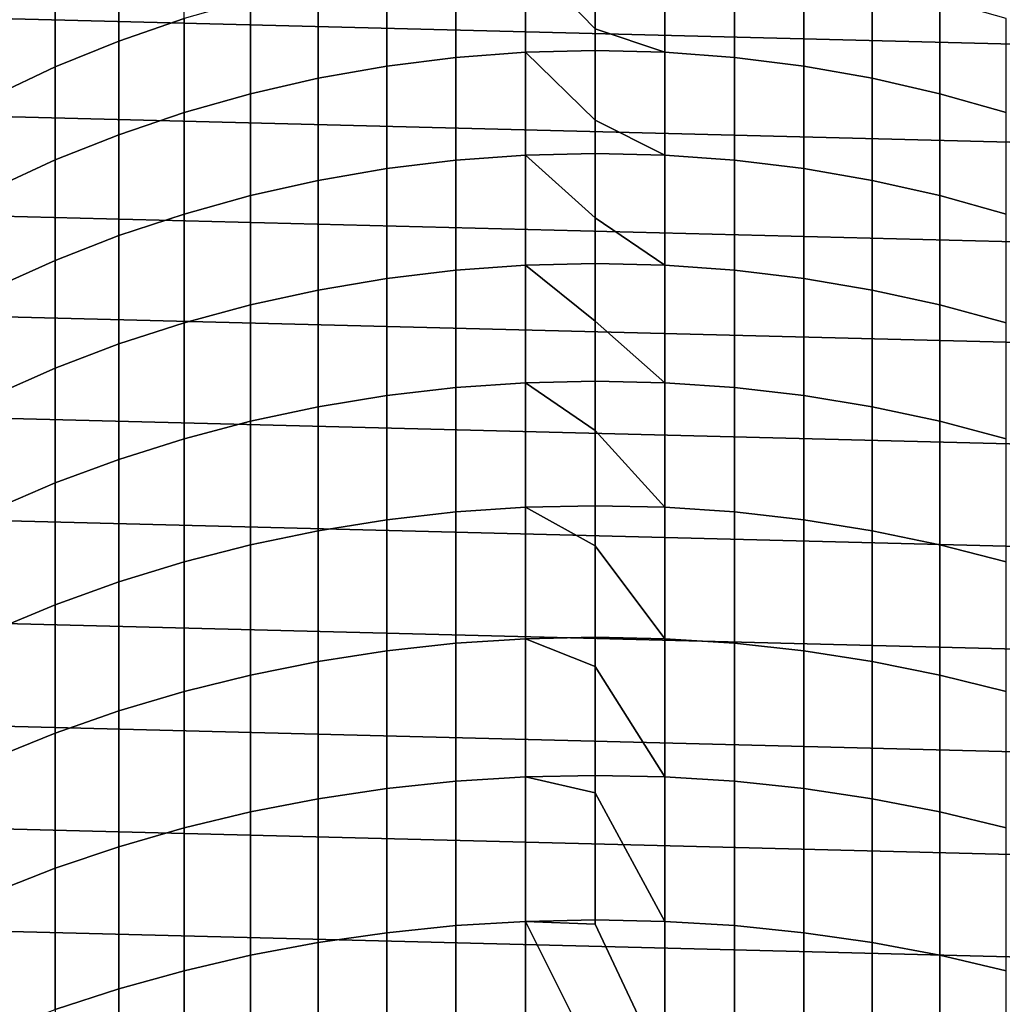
# Model space of a CAD drawing. Header units: metres. Extents: x -22 to 95, y -240 to 22.
# Tile 64 of 180: x -6 to 4, y -3 to 7. Entities that reach past the tile are written whole.
import ezdxf

# ---------------------------------------------------------------- set-up
doc = ezdxf.new("R2010")
doc.units = ezdxf.units.M
doc.layers.add('solid_10_151_013_XXX', color=7, linetype='CONTINUOUS')

msp = doc.modelspace()

# ---------------------------------------------------------------- linework, layer by layer
at = {"layer": 'solid_10_151_013_XXX'}
for points in [[(-20.217182, 8.675555), (20.630594, 7.640606), (20.99091, 6.586448), (-20.630594, 7.640606)], [(-5.166226, 7.034382, 266.602814), (-4.458767, 7.278881, 266.717468), (-4.458767, 8.214568, 264.614227), (-5.166226, 7.965693, 264.509399)], [(-5.85743, 6.754353, 266.471466), (-5.166226, 7.034382, 266.602814), (-5.166226, 7.965693, 264.509399), (-5.85743, 7.680652, 264.389343)], [(-1.51152, 6.857277, 269.091431), (-0.756951, 6.913779, 269.120728), (-0.756951, 7.945547, 267.030121), (-1.51152, 7.887922, 267.003082)], [(0, 7.166932, 268.673798), (0, 7.964775, 267.039124), (-0.756951, 7.945547, 267.030121)], [(-0.756951, 6.913779, 269.120728), (0, 6.932633, 269.130493), (0, 7.166932, 268.673798), (-0.756951, 7.945547, 267.030121)], [(0.756951, 7.945547, 267.030121), (0, 7.964775, 267.039124), (0, 7.166932, 268.673798), (0.756951, 6.913779, 269.120728)], [(0.756951, 6.913779, 269.120728), (1.51152, 6.857277, 269.091431), (1.51152, 7.887922, 267.003082), (0.756951, 7.945547, 267.030121)], [(-2.261334, 6.763305, 269.042694), (-1.51152, 6.857277, 269.091431), (-1.51152, 7.887922, 267.003082), (-2.261334, 7.792082, 266.95816)], [(1.51152, 6.857277, 269.091431), (2.261334, 6.763305, 269.042694), (2.261334, 7.792082, 266.95816), (1.51152, 7.887922, 267.003082)], [(-3.004033, 6.632158, 268.97467), (-2.261334, 6.763305, 269.042694), (-2.261334, 7.792082, 266.95816), (-3.004033, 7.658328, 266.895416)], [(2.261334, 6.763305, 269.042694), (3.004033, 6.632158, 268.97467), (3.004033, 7.658328, 266.895416), (2.261334, 7.792082, 266.95816)], [(-20.630594, 7.640606), (20.99091, 6.586448), (21.297699, 5.514322), (-20.99091, 6.586448)], [(-6.530205, 6.439676, 266.323914), (-5.85743, 6.754353, 266.471466), (-5.85743, 7.680652, 264.389343), (-6.530205, 7.360343, 264.254425)], [(-3.737279, 6.464249, 268.887604), (-3.004033, 6.632158, 268.97467), (-3.004033, 7.658328, 266.895416), (-3.737279, 7.487082, 266.815094)], [(3.004033, 6.632158, 268.97467), (3.737279, 6.464249, 268.887604), (3.737279, 7.487082, 266.815094), (3.004033, 7.658328, 266.895416)], [(-4.458767, 6.260106, 268.781738), (-3.737279, 6.464249, 268.887604), (-3.737279, 7.487082, 266.815094), (-4.458767, 7.278881, 266.717468)], [(3.737279, 6.464249, 268.887604), (4.458767, 6.260106, 268.781738), (4.458767, 7.278881, 266.717468), (3.737279, 7.487082, 266.815094)], [(-5.166226, 6.020371, 268.65744), (-4.458767, 6.260106, 268.781738), (-4.458767, 7.278881, 266.717468), (-5.166226, 7.034382, 266.602814)], [(0.756951, 6.913779, 269.120728), (0, 7.166932, 268.673798), (0, 6.932633, 269.130493)], [(-5.85743, 5.745799, 268.515045), (-5.166226, 6.020371, 268.65744), (-5.166226, 7.034382, 266.602814), (-5.85743, 6.754353, 266.471466)], [(-2.261334, 5.652259, 271.084564), (-1.51152, 5.744215, 271.136993), (-1.51152, 6.857277, 269.091431), (-2.261334, 6.763305, 269.042694)], [(-1.51152, 5.744215, 271.136993), (-0.756951, 5.799503, 271.168549), (-0.756951, 6.913779, 269.120728), (-1.51152, 6.857277, 269.091431)], [(0, 6.17676, 270.540588), (0, 6.932633, 269.130493), (-0.756951, 6.913779, 269.120728)], [(-0.756951, 5.799503, 271.168549), (0, 5.817953, 271.179047), (0, 6.17676, 270.540588), (-0.756951, 6.913779, 269.120728)], [(0.756951, 6.913779, 269.120728), (0, 6.932633, 269.130493), (0, 6.17676, 270.540588), (0.756951, 5.799503, 271.168549)], [(0.756951, 5.799503, 271.168549), (1.51152, 5.744215, 271.136993), (1.51152, 6.857277, 269.091431), (0.756951, 6.913779, 269.120728)], [(1.51152, 5.744215, 271.136993), (2.261334, 5.652259, 271.084564), (2.261334, 6.763305, 269.042694), (1.51152, 6.857277, 269.091431)], [(-6.530205, 5.437254, 268.355042), (-5.85743, 5.745799, 268.515045), (-5.85743, 6.754353, 266.471466), (-6.530205, 6.439676, 266.323914)], [(-3.004033, 5.523927, 271.011383), (-2.261334, 5.652259, 271.084564), (-2.261334, 6.763305, 269.042694), (-3.004033, 6.632158, 268.97467)], [(2.261334, 5.652259, 271.084564), (3.004033, 5.523927, 271.011383), (3.004033, 6.632158, 268.97467), (2.261334, 6.763305, 269.042694)], [(-3.737279, 5.359622, 270.917694), (-3.004033, 5.523927, 271.011383), (-3.004033, 6.632158, 268.97467), (-3.737279, 6.464249, 268.887604)], [(3.004033, 5.523927, 271.011383), (3.737279, 5.359622, 270.917694), (3.737279, 6.464249, 268.887604), (3.004033, 6.632158, 268.97467)], [(-20.99091, 6.586448), (21.297699, 5.514322), (21.54973, 4.428241), (-21.297699, 5.514322)], [(-4.458767, 5.15986, 270.803772), (-3.737279, 5.359622, 270.917694), (-3.737279, 6.464249, 268.887604), (-4.458767, 6.260106, 268.781738)], [(3.737279, 5.359622, 270.917694), (4.458767, 5.15986, 270.803772), (4.458767, 6.260106, 268.781738), (3.737279, 6.464249, 268.887604)], [(-5.166226, 4.925271, 270.670013), (-4.458767, 5.15986, 270.803772), (-4.458767, 6.260106, 268.781738), (-5.166226, 6.020371, 268.65744)], [(0.756951, 5.799503, 271.168549), (0, 6.17676, 270.540588), (0, 5.817953, 271.179047)], [(-5.85743, 4.656593, 270.516785), (-5.166226, 4.925271, 270.670013), (-5.166226, 6.020371, 268.65744), (-5.85743, 5.745799, 268.515045)], [(-1.51152, 4.550501, 273.136597), (-0.756951, 4.60449, 273.170319), (-0.756951, 5.799503, 271.168549), (-1.51152, 5.744215, 271.136993)], [(0, 5.119812, 272.370422), (0, 5.817953, 271.179047), (-0.756951, 5.799503, 271.168549)], [(-0.756951, 4.60449, 273.170319), (0, 4.622505, 273.181549), (0, 5.119812, 272.370422), (-0.756951, 5.799503, 271.168549)], [(0.756951, 5.799503, 271.168549), (0, 5.817953, 271.179047), (0, 5.119812, 272.370422), (0.756951, 4.60449, 273.170319)], [(0.756951, 4.60449, 273.170319), (1.51152, 4.550501, 273.136597), (1.51152, 5.744215, 271.136993), (0.756951, 5.799503, 271.168549)], [(-6.530205, 4.35467, 270.344604), (-5.85743, 4.656593, 270.516785), (-5.85743, 5.745799, 268.515045), (-6.530205, 5.437254, 268.355042)], [(-2.261334, 4.46071, 273.080536), (-1.51152, 4.550501, 273.136597), (-1.51152, 5.744215, 271.136993), (-2.261334, 5.652259, 271.084564)], [(1.51152, 4.550501, 273.136597), (2.261334, 4.46071, 273.080536), (2.261334, 5.652259, 271.084564), (1.51152, 5.744215, 271.136993)], [(-3.004033, 4.335396, 273.002289), (-2.261334, 4.46071, 273.080536), (-2.261334, 5.652259, 271.084564), (-3.004033, 5.523927, 271.011383)], [(2.261334, 4.46071, 273.080536), (3.004033, 4.335396, 273.002289), (3.004033, 5.523927, 271.011383), (2.261334, 5.652259, 271.084564)], [(-21.297699, 5.514322), (21.54973, 4.428241), (21.746239, 3.33181), (-21.54973, 4.428241)], [(-3.737279, 4.174956, 272.90213), (-3.004033, 4.335396, 273.002289), (-3.004033, 5.523927, 271.011383), (-3.737279, 5.359622, 270.917694)], [(3.004033, 4.335396, 273.002289), (3.737279, 4.174956, 272.90213), (3.737279, 5.359622, 270.917694), (3.004033, 5.523927, 271.011383)], [(-4.458767, 3.979894, 272.780334), (-3.737279, 4.174956, 272.90213), (-3.737279, 5.359622, 270.917694), (-4.458767, 5.15986, 270.803772)], [(3.737279, 4.174956, 272.90213), (4.458767, 3.979894, 272.780334), (4.458767, 5.15986, 270.803772), (3.737279, 5.359622, 270.917694)], [(-5.166226, 3.750823, 272.637329), (-4.458767, 3.979894, 272.780334), (-4.458767, 5.15986, 270.803772), (-5.166226, 4.925271, 270.670013)], [(0.756951, 4.60449, 273.170319), (0, 5.119812, 272.370422), (0, 4.622505, 273.181549)], [(-5.85743, 3.488465, 272.473541), (-5.166226, 3.750823, 272.637329), (-5.166226, 4.925271, 270.670013), (-5.85743, 4.656593, 270.516785)], [(-6.530205, 3.193645, 272.289459), (-5.85743, 3.488465, 272.473541), (-5.85743, 4.656593, 270.516785), (-6.530205, 4.35467, 270.344604)], [(-1.51152, 3.278036, 275.087036), (-0.756951, 3.330638, 275.122864), (-0.756951, 4.60449, 273.170319), (-1.51152, 4.550501, 273.136597)], [(0, 3.997466, 274.160889), (0, 4.622505, 273.181549), (-0.756951, 4.60449, 273.170319)], [(-0.756951, 3.330638, 275.122864), (0, 3.348191, 275.134827), (0, 3.997466, 274.160889), (-0.756951, 4.60449, 273.170319)], [(0.756951, 4.60449, 273.170319), (0, 4.622505, 273.181549), (0, 3.997466, 274.160889), (0.756951, 3.330638, 275.122864)], [(0.756951, 3.330638, 275.122864), (1.51152, 3.278036, 275.087036), (1.51152, 4.550501, 273.136597), (0.756951, 4.60449, 273.170319)], [(-2.261334, 3.19055, 275.027435), (-1.51152, 3.278036, 275.087036), (-1.51152, 4.550501, 273.136597), (-2.261334, 4.46071, 273.080536)], [(1.51152, 3.278036, 275.087036), (2.261334, 3.19055, 275.027435), (2.261334, 4.46071, 273.080536), (1.51152, 4.550501, 273.136597)], [(-21.54973, 4.428241), (21.746239, 3.33181), (21.887098, 2.225952), (-21.746239, 3.33181)], [(-3.004033, 3.068455, 274.944275), (-2.261334, 3.19055, 275.027435), (-2.261334, 4.46071, 273.080536), (-3.004033, 4.335396, 273.002289)], [(2.261334, 3.19055, 275.027435), (3.004033, 3.068455, 274.944275), (3.004033, 4.335396, 273.002289), (2.261334, 4.46071, 273.080536)], [(-3.737279, 2.912135, 274.837769), (-3.004033, 3.068455, 274.944275), (-3.004033, 4.335396, 273.002289), (-3.737279, 4.174956, 272.90213)], [(3.004033, 3.068455, 274.944275), (3.737279, 2.912135, 274.837769), (3.737279, 4.174956, 272.90213), (3.004033, 4.335396, 273.002289)], [(-4.458767, 2.722082, 274.708313), (-3.737279, 2.912135, 274.837769), (-3.737279, 4.174956, 272.90213), (-4.458767, 3.979894, 272.780334)], [(3.737279, 2.912135, 274.837769), (4.458767, 2.722082, 274.708313), (4.458767, 3.979894, 272.780334), (3.737279, 4.174956, 272.90213)], [(-5.166226, 2.498894, 274.556274), (-4.458767, 2.722082, 274.708313), (-4.458767, 3.979894, 272.780334), (-5.166226, 3.750823, 272.637329)], [(0.756951, 3.330638, 275.122864), (0, 3.997466, 274.160889), (0, 3.348191, 275.134827)], [(-5.85743, 2.243273, 274.382141), (-5.166226, 2.498894, 274.556274), (-5.166226, 3.750823, 272.637329), (-5.85743, 3.488465, 272.473541)], [(-6.530205, 1.956024, 274.186462), (-5.85743, 2.243273, 274.382141), (-5.85743, 3.488465, 272.473541), (-6.530205, 3.193645, 272.289459)], [(-21.746239, 3.33181), (21.887098, 2.225952), (21.971785, 1.1139), (-21.887098, 2.225952)], [(-1.51152, 1.928841, 276.985199), (-0.756951, 1.979973, 277.023102), (-0.756951, 3.330638, 275.122864), (-1.51152, 3.278036, 275.087036)], [(0, 2.811188, 275.909637), (0, 3.348191, 275.134827), (-0.756951, 3.330638, 275.122864)], [(-0.756951, 1.979973, 277.023102), (0, 1.997035, 277.035736), (0, 2.811188, 275.909637), (-0.756951, 3.330638, 275.122864)], [(0.756951, 3.330638, 275.122864), (0, 3.348191, 275.134827), (0, 2.811188, 275.909637), (0.756951, 1.979973, 277.023102)], [(0.756951, 1.979973, 277.023102), (1.51152, 1.928841, 276.985199), (1.51152, 3.278036, 275.087036), (0.756951, 3.330638, 275.122864)], [(-2.261334, 1.8438, 276.92215), (-1.51152, 1.928841, 276.985199), (-1.51152, 3.278036, 275.087036), (-2.261334, 3.19055, 275.027435)], [(1.51152, 1.928841, 276.985199), (2.261334, 1.8438, 276.92215), (2.261334, 3.19055, 275.027435), (1.51152, 3.278036, 275.087036)], [(-3.004033, 1.725116, 276.834198), (-2.261334, 1.8438, 276.92215), (-2.261334, 3.19055, 275.027435), (-3.004033, 3.068455, 274.944275)], [(2.261334, 1.8438, 276.92215), (3.004033, 1.725116, 276.834198), (3.004033, 3.068455, 274.944275), (2.261334, 3.19055, 275.027435)], [(-3.737279, 1.573165, 276.721558), (-3.004033, 1.725116, 276.834198), (-3.004033, 3.068455, 274.944275), (-3.737279, 2.912135, 274.837769)], [(3.004033, 1.725116, 276.834198), (3.737279, 1.573165, 276.721558), (3.737279, 2.912135, 274.837769), (3.004033, 3.068455, 274.944275)], [(-4.458767, 1.388423, 276.584625), (-3.737279, 1.573165, 276.721558), (-3.737279, 2.912135, 274.837769), (-4.458767, 2.722082, 274.708313)], [(3.737279, 1.573165, 276.721558), (4.458767, 1.388423, 276.584625), (4.458767, 2.722082, 274.708313), (3.737279, 2.912135, 274.837769)], [(0.756951, 1.979973, 277.023102), (0, 2.811188, 275.909637), (0, 1.997035, 277.035736)], [(-5.166226, 1.171473, 276.423798), (-4.458767, 1.388423, 276.584625), (-4.458767, 2.722082, 274.708313), (-5.166226, 2.498894, 274.556274)], [(-5.85743, 0.922996, 276.239624), (-5.166226, 1.171473, 276.423798), (-5.166226, 2.498894, 274.556274), (-5.85743, 2.243273, 274.382141)], [(-6.530205, 0.643775, 276.032654), (-5.85743, 0.922996, 276.239624), (-5.85743, 2.243273, 274.382141), (-6.530205, 1.956024, 274.186462)], [(-21.887098, 2.225952), (21.971785, 1.1139), (22, 0), (-21.971785, 1.1139)], [(-2.261334, 0.422599, 278.761688), (-1.51152, 0.50506, 278.828064), (-1.51152, 1.928841, 276.985199), (-2.261334, 1.8438, 276.92215)], [(-1.51152, 0.50506, 278.828064), (-0.756951, 0.554641, 278.867981), (-0.756951, 1.979973, 277.023102), (-1.51152, 1.928841, 276.985199)], [(0, 1.562524, 277.61441), (0, 1.997035, 277.035736), (-0.756951, 1.979973, 277.023102)], [(-0.756951, 0.554641, 278.867981), (0, 0.571185, 278.881287), (0, 1.562524, 277.61441), (-0.756951, 1.979973, 277.023102)], [(0.756951, 1.979973, 277.023102), (0, 1.997035, 277.035736), (0, 1.562524, 277.61441), (0.756951, 0.554641, 278.867981)], [(0.756951, 0.554641, 278.867981), (1.51152, 0.50506, 278.828064), (1.51152, 1.928841, 276.985199), (0.756951, 1.979973, 277.023102)], [(1.51152, 0.50506, 278.828064), (2.261334, 0.422599, 278.761688), (2.261334, 1.8438, 276.92215), (1.51152, 1.928841, 276.985199)], [(-3.004033, 0.307516, 278.669067), (-2.261334, 0.422599, 278.761688), (-2.261334, 1.8438, 276.92215), (-3.004033, 1.725116, 276.834198)], [(2.261334, 0.422599, 278.761688), (3.004033, 0.307516, 278.669067), (3.004033, 1.725116, 276.834198), (2.261334, 1.8438, 276.92215)], [(-3.737279, 0.160175, 278.550446), (-3.004033, 0.307516, 278.669067), (-3.004033, 1.725116, 276.834198), (-3.737279, 1.573165, 276.721558)], [(3.004033, 0.307516, 278.669067), (3.737279, 0.160175, 278.550446), (3.737279, 1.573165, 276.721558), (3.004033, 1.725116, 276.834198)], [(-4.458767, -0.018962, 278.406281), (-3.737279, 0.160175, 278.550446), (-3.737279, 1.573165, 276.721558), (-4.458767, 1.388423, 276.584625)], [(0.756951, 0.554641, 278.867981), (0, 1.562524, 277.61441), (0, 0.571185, 278.881287)], [(3.737279, 0.160175, 278.550446), (4.458767, -0.018962, 278.406281), (4.458767, 1.388423, 276.584625), (3.737279, 1.573165, 276.721558)], [(-5.166226, -0.22933, 278.236938), (-4.458767, -0.018962, 278.406281), (-4.458767, 1.388423, 276.584625), (-5.166226, 1.171473, 276.423798)], [(21.971785, -1.1139), (-22, 0), (-21.971785, 1.1139), (22, 0)], [(-5.85743, -0.470269, 278.042999), (-5.166226, -0.22933, 278.236938), (-5.166226, 1.171473, 276.423798), (-5.85743, 0.922996, 276.239624)], [(-6.530205, -0.741019, 277.825073), (-5.85743, -0.470269, 278.042999), (-5.85743, 0.922996, 276.239624), (-6.530205, 0.643775, 276.032654)], [(-1.51152, -0.991044, 280.612732), (-0.756951, -0.943093, 280.654572), (-0.756951, 0.554641, 278.867981), (-1.51152, 0.50506, 278.828064)], [(0, 0.253104, 279.27298), (0, 0.571185, 278.881287), (-0.756951, 0.554641, 278.867981)], [(-0.756951, -0.943093, 280.654572), (0, -0.927093, 280.668549), (0, 0.253104, 279.27298), (-0.756951, 0.554641, 278.867981)], [(0.756951, 0.554641, 278.867981), (0, 0.571185, 278.881287), (0, 0.253104, 279.27298), (0.756951, -0.943093, 280.654572)], [(0.756951, -0.943093, 280.654572), (1.51152, -0.991044, 280.612732), (1.51152, 0.50506, 278.828064), (0.756951, 0.554641, 278.867981)], [(-2.261334, -1.070794, 280.543121), (-1.51152, -0.991044, 280.612732), (-1.51152, 0.50506, 278.828064), (-2.261334, 0.422599, 278.761688)], [(1.51152, -0.991044, 280.612732), (2.261334, -1.070794, 280.543121), (2.261334, 0.422599, 278.761688), (1.51152, 0.50506, 278.828064)], [(-3.004033, -1.182093, 280.445984), (-2.261334, -1.070794, 280.543121), (-2.261334, 0.422599, 278.761688), (-3.004033, 0.307516, 278.669067)], [(2.261334, -1.070794, 280.543121), (3.004033, -1.182093, 280.445984), (3.004033, 0.307516, 278.669067), (2.261334, 0.422599, 278.761688)], [(-3.737279, -1.32459, 280.321594), (-3.004033, -1.182093, 280.445984), (-3.004033, 0.307516, 278.669067), (-3.737279, 0.160175, 278.550446)], [(0.756951, -0.943093, 280.654572), (0, 0.253104, 279.27298), (0, -0.927093, 280.668549)], [(3.004033, -1.182093, 280.445984), (3.737279, -1.32459, 280.321594), (3.737279, 0.160175, 278.550446), (3.004033, 0.307516, 278.669067)], [(-4.458767, -1.497837, 280.17038), (-3.737279, -1.32459, 280.321594), (-3.737279, 0.160175, 278.550446), (-4.458767, -0.018962, 278.406281)], [(3.737279, -1.32459, 280.321594), (4.458767, -1.497837, 280.17038), (4.458767, -0.018962, 278.406281), (3.737279, 0.160175, 278.550446)], [(21.887098, -2.225952), (-21.971785, -1.1139), (-22, 0), (21.971785, -1.1139)], [(-5.166226, -1.701289, 279.992798), (-4.458767, -1.497837, 280.17038), (-4.458767, -0.018962, 278.406281), (-5.166226, -0.22933, 278.236938)], [(-5.85743, -1.934306, 279.789398), (-5.166226, -1.701289, 279.992798), (-5.166226, -0.22933, 278.236938), (-5.85743, -0.470269, 278.042999)], [(-6.530205, -2.196154, 279.560852), (-5.85743, -1.934306, 279.789398), (-5.85743, -0.470269, 278.042999), (-6.530205, -0.741019, 277.825073)], [(-1.51152, -2.557093, 282.336334), (-0.756951, -2.510849, 282.380066), (-0.756951, -0.943093, 280.654572), (-1.51152, -0.991044, 280.612732)], [(0, -1.115362, 280.883179), (0, -0.927093, 280.668549), (-0.756951, -0.943093, 280.654572)], [(-0.756951, -2.510849, 282.380066), (0, -2.495418, 282.394653), (0, -1.115362, 280.883179), (-0.756951, -0.943093, 280.654572)], [(0.756951, -0.943093, 280.654572), (0, -0.927093, 280.668549), (0, -1.115362, 280.883179), (0.756951, -2.510849, 282.380066)], [(0.756951, -2.510849, 282.380066), (1.51152, -2.557093, 282.336334), (1.51152, -0.991044, 280.612732), (0.756951, -0.943093, 280.654572)], [(-2.261334, -2.634005, 282.263611), (-1.51152, -2.557093, 282.336334), (-1.51152, -0.991044, 280.612732), (-2.261334, -1.070794, 280.543121)], [(1.51152, -2.557093, 282.336334), (2.261334, -2.634005, 282.263611), (2.261334, -1.070794, 280.543121), (1.51152, -0.991044, 280.612732)], [(21.746239, -3.33181), (-21.887098, -2.225952), (-21.971785, -1.1139), (21.887098, -2.225952)], [(-3.004033, -2.741343, 282.162109), (-2.261334, -2.634005, 282.263611), (-2.261334, -1.070794, 280.543121), (-3.004033, -1.182093, 280.445984)], [(0.756951, -2.510849, 282.380066), (0, -1.115362, 280.883179), (0, -2.495418, 282.394653)], [(2.261334, -2.634005, 282.263611), (3.004033, -2.741343, 282.162109), (3.004033, -1.182093, 280.445984), (2.261334, -1.070794, 280.543121)], [(-3.737279, -2.87877, 282.032135), (-3.004033, -2.741343, 282.162109), (-3.004033, -1.182093, 280.445984), (-3.737279, -1.32459, 280.321594)], [(3.004033, -2.741343, 282.162109), (3.737279, -2.87877, 282.032135), (3.737279, -1.32459, 280.321594), (3.004033, -1.182093, 280.445984)], [(-4.458767, -3.045852, 281.874146), (-3.737279, -2.87877, 282.032135), (-3.737279, -1.32459, 280.321594), (-4.458767, -1.497837, 280.17038)], [(3.737279, -2.87877, 282.032135), (4.458767, -3.045852, 281.874146), (4.458767, -1.497837, 280.17038), (3.737279, -1.32459, 280.321594)], [(-5.166226, -3.242064, 281.688599), (-4.458767, -3.045852, 281.874146), (-4.458767, -1.497837, 280.17038), (-5.166226, -1.701289, 279.992798)], [(-5.85743, -3.466789, 281.476074), (-5.166226, -3.242064, 281.688599), (-5.166226, -1.701289, 279.992798), (-5.85743, -1.934306, 279.789398)], [(-6.530205, -3.71932, 281.237274), (-5.85743, -3.466789, 281.476074), (-5.85743, -1.934306, 279.789398), (-6.530205, -2.196154, 279.560852)], [(21.54973, -4.428241), (-21.746239, -3.33181), (-21.887098, -2.225952), (21.746239, -3.33181)], [(-2.261334, -4.26455, 283.92041), (-1.51152, -4.190598, 283.996155), (-1.51152, -2.557093, 282.336334), (-2.261334, -2.634005, 282.263611)], [(-1.51152, -4.190598, 283.996155), (-0.756951, -4.146134, 284.041687), (-0.756951, -2.510849, 282.380066), (-1.51152, -2.557093, 282.336334)], [(0, -2.54109, 282.442902), (0, -2.495418, 282.394653), (-0.756951, -2.510849, 282.380066)], [(0.756951, -4.146134, 284.041687), (0, -2.54109, 282.442902), (-0.756951, -2.510849, 282.380066), (0, -4.022219, 283.950104)], [(-0.756951, -4.146134, 284.041687), (0, -4.131297, 284.056885), (0, -4.022219, 283.950104), (-0.756951, -2.510849, 282.380066)], [(0.756951, -2.510849, 282.380066), (0, -2.495418, 282.394653), (0, -2.54109, 282.442902), (0.756951, -4.146134, 284.041687)], [(0.756951, -4.146134, 284.041687), (1.51152, -4.190598, 283.996155), (1.51152, -2.557093, 282.336334), (0.756951, -2.510849, 282.380066)], [(1.51152, -4.190598, 283.996155), (2.261334, -4.26455, 283.92041), (2.261334, -2.634005, 282.263611), (1.51152, -2.557093, 282.336334)], [(-3.004033, -4.367757, 283.814697), (-2.261334, -4.26455, 283.92041), (-2.261334, -2.634005, 282.263611), (-3.004033, -2.741343, 282.162109)], [(2.261334, -4.26455, 283.92041), (3.004033, -4.367757, 283.814697), (3.004033, -2.741343, 282.162109), (2.261334, -2.634005, 282.263611)], [(-3.737279, -4.499895, 283.679382), (-3.004033, -4.367757, 283.814697), (-3.004033, -2.741343, 282.162109), (-3.737279, -2.87877, 282.032135)], [(3.004033, -4.367757, 283.814697), (3.737279, -4.499895, 283.679382), (3.737279, -2.87877, 282.032135), (3.004033, -2.741343, 282.162109)], [(-4.458767, -4.660546, 283.514832), (-3.737279, -4.499895, 283.679382), (-3.737279, -2.87877, 282.032135), (-4.458767, -3.045852, 281.874146)], [(3.737279, -4.499895, 283.679382), (4.458767, -4.660546, 283.514832), (4.458767, -3.045852, 281.874146), (3.737279, -2.87877, 282.032135)], [(-5.166226, -4.849207, 283.321625), (-4.458767, -4.660546, 283.514832), (-4.458767, -3.045852, 281.874146), (-5.166226, -3.242064, 281.688599)], [(-5.85743, -5.065283, 283.100311), (-5.166226, -4.849207, 283.321625), (-5.166226, -3.242064, 281.688599), (-5.85743, -3.466789, 281.476074)], [(21.297699, -5.514322), (-21.54973, -4.428241), (-21.746239, -3.33181), (21.54973, -4.428241)]]:
    msp.add_3dface(points, dxfattribs=at)

doc.saveas('drawing.dxf')
